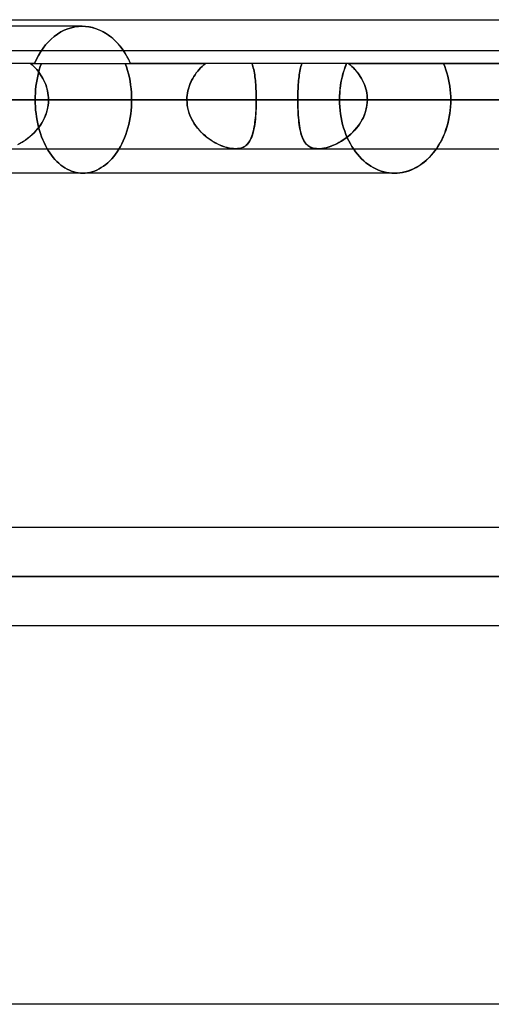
# Model space of a CAD drawing. Header units: millimetres. Extents: x -288 to 288, y -123 to 100.
# Tile 37 of 76: x -55 to -44, y -41 to -18. Entities that reach past the tile are written whole.
import ezdxf

# ---------------------------------------------------------------- set-up
doc = ezdxf.new("R2010")
doc.units = ezdxf.units.MM
doc.layers.add('MAIN-1', color=7, linetype='Continuous')
doc.layers.add('MAIN-2', color=7, linetype='Continuous')

msp = doc.modelspace()

# ---------------------------------------------------------------- linework, layer by layer
at = {"layer": 'MAIN-1'}
for p, q in [((-81.36, -18.457), (81.36, -18.457)), ((-53.822, -18.61), (-57.45, -18.61)), ((-53.742, -18.613), (-53.822, -18.61)), ((-53.661, -18.624), (-53.742, -18.613)), ((-53.579, -18.641), (-53.661, -18.624)), ((-53.497, -18.666), (-53.579, -18.641)), ((-53.417, -18.698), (-53.497, -18.666)), ((-53.337, -18.737), (-53.417, -18.698)), ((-53.26, -18.782), (-53.337, -18.737)), ((-53.185, -18.835), (-53.26, -18.782)), ((-53.114, -18.893), (-53.185, -18.835)), ((-53.045, -18.957), (-53.114, -18.893)), ((-52.981, -19.025), (-53.045, -18.957)), ((-52.922, -19.098), (-52.981, -19.025)), ((170.929, -19.175), (-170.929, -19.175)), ((-52.866, -19.175), (-52.922, -19.098)), ((-171.99, -20.305), (171.99, -20.305)), ((-170.929, -21.435), (170.929, -21.435)), ((-45.785, -21.605), (-45.737, -21.551)), ((-45.737, -21.551), (-45.692, -21.494)), ((-45.692, -21.494), (-45.649, -21.435)), ((-46.057, -21.833), (-45.998, -21.794)), ((-45.998, -21.794), (-45.942, -21.752)), ((-45.942, -21.752), (-45.887, -21.706)), ((-45.887, -21.706), (-45.835, -21.657)), ((-45.835, -21.657), (-45.785, -21.605)), ((-46.615, -22), (-56.587, -22)), ((-46.615, -22), (-46.553, -21.998)), ((-46.553, -21.998), (-46.491, -21.992)), ((-46.491, -21.992), (-46.428, -21.982)), ((-46.428, -21.982), (-46.365, -21.968)), ((-46.365, -21.968), (-46.302, -21.949)), ((-46.302, -21.949), (-46.239, -21.926)), ((-46.239, -21.926), (-46.177, -21.899)), ((-46.177, -21.899), (-46.116, -21.868)), ((-46.116, -21.868), (-46.057, -21.833)), ((170.929, -30.175), (-170.929, -30.175)), ((-171.99, -31.305), (171.99, -31.305)), ((-171.054, -32.435), (171.054, -32.435)), ((163.11, -41.175), (-163.11, -41.175))]:
    msp.add_line(p, q, dxfattribs=at)
at = {"layer": 'MAIN-2'}
for p, q in [((-54.068, -18.642), (-53.986, -18.624)), ((-53.986, -18.624), (-54.068, -18.642)), ((-53.986, -18.624), (-53.903, -18.613)), ((-53.903, -18.613), (-53.986, -18.624)), ((-53.903, -18.613), (-53.822, -18.61)), ((-53.822, -18.61), (-53.903, -18.613)), ((-53.822, -18.61), (-53.745, -18.613)), ((-53.745, -18.613), (-53.668, -18.623)), ((-53.668, -18.623), (-53.589, -18.638)), ((-54.534, -18.903), (-54.463, -18.843)), ((-54.463, -18.843), (-54.534, -18.903)), ((-54.463, -18.843), (-54.389, -18.789)), ((-54.389, -18.789), (-54.463, -18.843)), ((-54.389, -18.789), (-54.311, -18.741)), ((-54.311, -18.741), (-54.389, -18.789)), ((-54.311, -18.741), (-54.232, -18.701)), ((-54.232, -18.701), (-54.311, -18.741)), ((-54.232, -18.701), (-54.151, -18.668)), ((-54.151, -18.668), (-54.232, -18.701)), ((-54.151, -18.668), (-54.068, -18.642)), ((-54.068, -18.642), (-54.151, -18.668)), ((-53.589, -18.638), (-53.511, -18.661)), ((-53.511, -18.661), (-53.434, -18.69)), ((-53.434, -18.69), (-53.357, -18.726)), ((-53.357, -18.726), (-53.283, -18.768)), ((-53.283, -18.768), (-53.21, -18.816)), ((-53.21, -18.816), (-53.14, -18.87)), ((-54.722, -19.114), (-54.664, -19.039)), ((-54.664, -19.039), (-54.722, -19.114)), ((-54.664, -19.039), (-54.601, -18.969)), ((-54.601, -18.969), (-54.664, -19.039)), ((-54.601, -18.969), (-54.534, -18.903)), ((-54.534, -18.903), (-54.601, -18.969)), ((-53.14, -18.87), (-53.074, -18.929)), ((-53.074, -18.929), (-53.01, -18.993)), ((-53.01, -18.993), (-52.951, -19.061)), ((-52.951, -19.061), (-52.896, -19.132)), ((-54.876, -19.371), (-54.828, -19.28)), ((-54.828, -19.28), (-54.876, -19.371)), ((-54.828, -19.28), (-54.777, -19.194)), ((-54.777, -19.194), (-54.828, -19.28)), ((-54.777, -19.194), (-54.722, -19.114)), ((-54.722, -19.114), (-54.777, -19.194)), ((-52.896, -19.132), (-52.844, -19.208)), ((-52.836, -19.22), (-52.866, -19.175)), ((-52.844, -19.208), (-52.794, -19.29)), ((-52.808, -19.266), (-52.836, -19.22)), ((-52.78, -19.314), (-52.808, -19.266)), ((-52.794, -19.29), (-52.748, -19.377)), ((-54.92, -19.468), (-60.027, -19.468)), ((-55.011, -19.468), (-54.974, -19.501)), ((-55.011, -19.468), (-52.705, -19.468)), ((-54.974, -19.5), (-55.011, -19.468)), ((-54.938, -19.535), (-54.974, -19.5)), ((-54.974, -19.501), (-54.938, -19.535)), ((-54.938, -19.535), (-54.903, -19.571)), ((-54.903, -19.571), (-54.938, -19.535)), ((-54.92, -19.468), (-54.876, -19.371)), ((-54.876, -19.371), (-54.92, -19.468)), ((-54.92, -19.468), (-50.978, -19.468)), ((-54.787, -19.538), (-54.762, -19.468)), ((-54.762, -19.468), (-54.787, -19.538)), ((-52.828, -19.468), (-52.8, -19.546)), ((-52.8, -19.546), (-52.828, -19.468)), ((-52.754, -19.364), (-52.78, -19.314)), ((-52.729, -19.415), (-52.754, -19.364)), ((-52.748, -19.377), (-52.705, -19.468)), ((-52.705, -19.468), (-52.729, -19.415)), ((52.705, -19.468), (-52.705, -19.468)), ((-51.088, -19.57), (-51.052, -19.534)), ((-51.052, -19.534), (-51.088, -19.57)), ((-51.052, -19.534), (-51.015, -19.5)), ((-51.015, -19.5), (-51.052, -19.534)), ((-51.015, -19.5), (-50.978, -19.468)), ((-50.978, -19.468), (-51.015, -19.5)), ((-49.892, -19.5), (-49.903, -19.468)), ((-49.903, -19.468), (-49.892, -19.501)), ((-49.882, -19.535), (-49.892, -19.5)), ((-49.892, -19.501), (-49.882, -19.535)), ((-49.872, -19.571), (-49.882, -19.535)), ((-49.882, -19.535), (-49.872, -19.571)), ((-48.783, -19.571), (-48.774, -19.535)), ((-48.774, -19.536), (-48.783, -19.572)), ((-48.774, -19.535), (-48.764, -19.5)), ((-48.764, -19.501), (-48.774, -19.536)), ((-48.753, -19.468), (-48.764, -19.501)), ((-48.764, -19.5), (-48.753, -19.468)), ((-47.751, -19.546), (-47.72, -19.468)), ((-47.721, -19.468), (-47.749, -19.538)), ((-47.638, -19.5), (-47.676, -19.468)), ((-47.676, -19.468), (-47.638, -19.5)), ((-47.676, -19.468), (47.676, -19.468)), ((-47.6, -19.535), (-47.638, -19.5)), ((-47.638, -19.5), (-47.601, -19.534)), ((-47.601, -19.534), (-47.565, -19.57)), ((-47.564, -19.57), (-47.6, -19.535)), ((-45.487, -19.468), (-45.458, -19.538)), ((-45.458, -19.538), (-45.487, -19.468)), ((-54.903, -19.571), (-54.869, -19.609)), ((-54.87, -19.609), (-54.903, -19.571)), ((-54.837, -19.648), (-54.87, -19.609)), ((-54.869, -19.609), (-54.837, -19.648)), ((-54.862, -19.838), (-54.847, -19.762)), ((-54.847, -19.762), (-54.862, -19.838)), ((-54.847, -19.762), (-54.829, -19.686)), ((-54.829, -19.686), (-54.847, -19.762)), ((-54.837, -19.648), (-54.807, -19.688)), ((-54.807, -19.688), (-54.837, -19.648)), ((-54.829, -19.686), (-54.809, -19.611)), ((-54.809, -19.611), (-54.829, -19.686)), ((-54.809, -19.611), (-54.787, -19.538)), ((-54.787, -19.538), (-54.809, -19.611)), ((-54.807, -19.688), (-54.778, -19.73)), ((-54.778, -19.73), (-54.807, -19.688)), ((-54.778, -19.73), (-54.751, -19.773)), ((-54.751, -19.773), (-54.778, -19.73)), ((-52.8, -19.546), (-52.774, -19.626)), ((-52.774, -19.626), (-52.8, -19.546)), ((-52.774, -19.626), (-52.752, -19.708)), ((-52.752, -19.708), (-52.774, -19.626)), ((-52.752, -19.708), (-52.732, -19.792)), ((-52.732, -19.792), (-52.752, -19.708)), ((-51.245, -19.771), (-51.217, -19.728)), ((-51.216, -19.727), (-51.244, -19.769)), ((-51.217, -19.728), (-51.187, -19.686)), ((-51.187, -19.685), (-51.216, -19.727)), ((-51.155, -19.645), (-51.187, -19.685)), ((-51.187, -19.686), (-51.156, -19.646)), ((-51.156, -19.646), (-51.122, -19.607)), ((-51.122, -19.607), (-51.155, -19.645)), ((-51.122, -19.607), (-51.088, -19.57)), ((-51.088, -19.57), (-51.122, -19.607)), ((-49.864, -19.609), (-49.872, -19.571)), ((-49.872, -19.571), (-49.864, -19.609)), ((-49.856, -19.648), (-49.864, -19.609)), ((-49.864, -19.609), (-49.855, -19.648)), ((-49.848, -19.688), (-49.856, -19.648)), ((-49.855, -19.648), (-49.848, -19.688)), ((-49.841, -19.73), (-49.848, -19.688)), ((-49.848, -19.688), (-49.841, -19.73)), ((-49.835, -19.773), (-49.841, -19.73)), ((-49.841, -19.73), (-49.835, -19.773)), ((-48.813, -19.731), (-48.818, -19.773)), ((-48.818, -19.774), (-48.813, -19.731)), ((-48.806, -19.689), (-48.813, -19.731)), ((-48.813, -19.731), (-48.806, -19.689)), ((-48.799, -19.648), (-48.806, -19.689)), ((-48.806, -19.689), (-48.799, -19.648)), ((-48.792, -19.609), (-48.799, -19.648)), ((-48.799, -19.648), (-48.792, -19.609)), ((-48.792, -19.609), (-48.783, -19.571)), ((-48.783, -19.572), (-48.792, -19.609)), ((-47.818, -19.762), (-47.836, -19.839)), ((-47.826, -19.792), (-47.804, -19.708)), ((-47.798, -19.686), (-47.818, -19.762)), ((-47.804, -19.708), (-47.779, -19.626)), ((-47.775, -19.611), (-47.798, -19.686)), ((-47.779, -19.626), (-47.751, -19.546)), ((-47.749, -19.538), (-47.775, -19.611)), ((-47.565, -19.57), (-47.53, -19.607)), ((-47.529, -19.608), (-47.564, -19.57)), ((-47.53, -19.607), (-47.496, -19.645)), ((-47.495, -19.646), (-47.529, -19.608)), ((-47.496, -19.645), (-47.464, -19.685)), ((-47.463, -19.686), (-47.495, -19.646)), ((-47.464, -19.685), (-47.434, -19.726)), ((-47.433, -19.727), (-47.463, -19.686)), ((-47.434, -19.726), (-47.405, -19.769)), ((-47.405, -19.77), (-47.433, -19.727)), ((-45.458, -19.538), (-45.431, -19.611)), ((-45.431, -19.611), (-45.458, -19.538)), ((-45.431, -19.611), (-45.407, -19.686)), ((-45.407, -19.686), (-45.431, -19.611)), ((-45.407, -19.686), (-45.385, -19.762)), ((-45.385, -19.762), (-45.407, -19.686)), ((-45.385, -19.762), (-45.367, -19.838)), ((-45.367, -19.838), (-45.385, -19.762)), ((-54.886, -19.994), (-54.875, -19.916)), ((-54.875, -19.916), (-54.886, -19.994)), ((-54.875, -19.916), (-54.862, -19.838)), ((-54.862, -19.838), (-54.875, -19.916)), ((-54.751, -19.773), (-54.726, -19.817)), ((-54.725, -19.817), (-54.751, -19.773)), ((-54.726, -19.817), (-54.702, -19.862)), ((-54.702, -19.863), (-54.725, -19.817)), ((-54.702, -19.862), (-54.681, -19.909)), ((-54.681, -19.909), (-54.702, -19.863)), ((-54.681, -19.909), (-54.662, -19.956)), ((-54.662, -19.956), (-54.681, -19.909)), ((-54.662, -19.956), (-54.646, -20.004)), ((-54.645, -20.005), (-54.662, -19.956)), ((-52.732, -19.792), (-52.716, -19.877)), ((-52.716, -19.877), (-52.732, -19.792)), ((-52.716, -19.877), (-52.702, -19.963)), ((-52.702, -19.963), (-52.716, -19.877)), ((-52.702, -19.963), (-52.692, -20.049)), ((-52.692, -20.049), (-52.702, -19.963)), ((-51.355, -20.003), (-51.338, -19.954)), ((-51.337, -19.952), (-51.354, -20.001)), ((-51.338, -19.954), (-51.318, -19.907)), ((-51.317, -19.905), (-51.337, -19.952)), ((-51.318, -19.907), (-51.296, -19.86)), ((-51.295, -19.858), (-51.317, -19.905)), ((-51.296, -19.86), (-51.271, -19.815)), ((-51.271, -19.813), (-51.295, -19.858)), ((-51.244, -19.769), (-51.271, -19.813)), ((-51.271, -19.815), (-51.245, -19.771)), ((-49.83, -19.817), (-49.835, -19.773)), ((-49.835, -19.773), (-49.83, -19.817)), ((-49.825, -19.863), (-49.83, -19.817)), ((-49.83, -19.817), (-49.825, -19.862)), ((-49.825, -19.862), (-49.821, -19.909)), ((-49.821, -19.909), (-49.825, -19.863)), ((-49.817, -19.956), (-49.821, -19.909)), ((-49.821, -19.909), (-49.817, -19.956)), ((-49.813, -20.005), (-49.817, -19.956)), ((-49.817, -19.956), (-49.813, -20.004)), ((-48.839, -20.005), (-48.835, -19.957)), ((-48.835, -19.956), (-48.838, -20.005)), ((-48.832, -19.909), (-48.835, -19.956)), ((-48.835, -19.957), (-48.832, -19.91)), ((-48.828, -19.863), (-48.832, -19.909)), ((-48.832, -19.91), (-48.828, -19.863)), ((-48.823, -19.818), (-48.828, -19.863)), ((-48.828, -19.863), (-48.823, -19.818)), ((-48.818, -19.773), (-48.823, -19.818)), ((-48.823, -19.818), (-48.818, -19.774)), ((-47.87, -20.049), (-47.859, -19.963)), ((-47.851, -19.916), (-47.863, -19.994)), ((-47.859, -19.963), (-47.844, -19.877)), ((-47.836, -19.839), (-47.851, -19.916)), ((-47.844, -19.877), (-47.826, -19.792)), ((-47.405, -19.769), (-47.378, -19.813)), ((-47.378, -19.814), (-47.405, -19.77)), ((-47.378, -19.813), (-47.354, -19.858)), ((-47.353, -19.859), (-47.378, -19.814)), ((-47.354, -19.858), (-47.331, -19.905)), ((-47.331, -19.905), (-47.353, -19.859)), ((-47.311, -19.953), (-47.331, -19.905)), ((-47.331, -19.905), (-47.311, -19.952)), ((-47.311, -19.952), (-47.293, -20.001)), ((-47.293, -20.002), (-47.311, -19.953)), ((-45.367, -19.838), (-45.351, -19.916)), ((-45.351, -19.916), (-45.367, -19.838)), ((-45.351, -19.916), (-45.338, -19.994)), ((-45.338, -19.994), (-45.351, -19.916)), ((-54.903, -20.228), (-54.9, -20.151)), ((-54.9, -20.151), (-54.903, -20.228)), ((-54.9, -20.151), (-54.894, -20.073)), ((-54.894, -20.073), (-54.9, -20.151)), ((-54.894, -20.073), (-54.886, -19.994)), ((-54.886, -19.994), (-54.894, -20.073)), ((-54.646, -20.004), (-54.632, -20.053)), ((-54.631, -20.054), (-54.645, -20.005)), ((-54.632, -20.053), (-54.62, -20.102)), ((-54.62, -20.103), (-54.631, -20.054)), ((-54.62, -20.102), (-54.611, -20.152)), ((-54.611, -20.153), (-54.62, -20.103)), ((-54.611, -20.152), (-54.604, -20.203)), ((-54.604, -20.203), (-54.611, -20.153)), ((-54.604, -20.203), (-54.6, -20.254)), ((-54.6, -20.254), (-54.604, -20.203)), ((-52.692, -20.049), (-52.685, -20.135)), ((-52.685, -20.135), (-52.692, -20.049)), ((-52.685, -20.135), (-52.68, -20.221)), ((-52.68, -20.221), (-52.685, -20.135)), ((-51.403, -20.254), (-51.399, -20.202)), ((-51.399, -20.202), (-51.403, -20.253)), ((-51.392, -20.151), (-51.399, -20.202)), ((-51.399, -20.202), (-51.392, -20.152)), ((-51.382, -20.1), (-51.392, -20.151)), ((-51.392, -20.152), (-51.382, -20.101)), ((-51.369, -20.05), (-51.382, -20.1)), ((-51.382, -20.101), (-51.37, -20.052)), ((-51.37, -20.052), (-51.355, -20.003)), ((-51.354, -20.001), (-51.369, -20.05)), ((-49.813, -20.004), (-49.811, -20.053)), ((-49.811, -20.054), (-49.813, -20.005)), ((-49.811, -20.053), (-49.808, -20.102)), ((-49.808, -20.103), (-49.811, -20.054)), ((-49.808, -20.102), (-49.807, -20.152)), ((-49.807, -20.153), (-49.808, -20.103)), ((-49.807, -20.152), (-49.805, -20.203)), ((-49.805, -20.203), (-49.807, -20.153)), ((-49.805, -20.254), (-49.805, -20.203)), ((-49.805, -20.203), (-49.805, -20.254)), ((-48.845, -20.153), (-48.846, -20.203)), ((-48.846, -20.203), (-48.845, -20.153)), ((-48.846, -20.203), (-48.846, -20.254)), ((-48.846, -20.254), (-48.846, -20.203)), ((-48.843, -20.103), (-48.845, -20.153)), ((-48.845, -20.153), (-48.843, -20.103)), ((-48.841, -20.053), (-48.843, -20.103)), ((-48.843, -20.103), (-48.841, -20.054)), ((-48.838, -20.005), (-48.841, -20.053)), ((-48.841, -20.054), (-48.839, -20.005)), ((-47.883, -20.221), (-47.878, -20.135)), ((-47.88, -20.151), (-47.883, -20.228)), ((-47.873, -20.073), (-47.88, -20.151)), ((-47.878, -20.135), (-47.87, -20.049)), ((-47.863, -19.994), (-47.873, -20.073)), ((-47.293, -20.001), (-47.278, -20.05)), ((-47.277, -20.051), (-47.293, -20.002)), ((-47.278, -20.05), (-47.265, -20.1)), ((-47.265, -20.101), (-47.277, -20.051)), ((-47.265, -20.1), (-47.255, -20.151)), ((-47.255, -20.151), (-47.265, -20.101)), ((-47.248, -20.202), (-47.255, -20.151)), ((-47.255, -20.151), (-47.248, -20.202)), ((-47.243, -20.253), (-47.248, -20.202)), ((-47.248, -20.202), (-47.244, -20.253)), ((-45.338, -19.994), (-45.328, -20.073)), ((-45.328, -20.073), (-45.338, -19.994)), ((-45.328, -20.073), (-45.321, -20.151)), ((-45.321, -20.151), (-45.328, -20.073)), ((-45.321, -20.151), (-45.317, -20.228)), ((-45.317, -20.228), (-45.321, -20.151)), ((171.99, -20.305), (-171.99, -20.305)), ((170.496, -20.305), (-170.496, -20.305)), ((-57.802, -20.305), (57.802, -20.305)), ((-51.404, -20.305), (-57.802, -20.305)), ((-57.802, -20.305), (-51.404, -20.305)), ((-56.951, -20.305), (56.951, -20.305)), ((56.951, -20.305), (-56.951, -20.305)), ((-54.904, -20.305), (-56.83, -20.305)), ((-56.83, -20.305), (-54.904, -20.305)), ((-56.198, -20.305), (-51.404, -20.305)), ((-51.404, -20.305), (-56.198, -20.305)), ((55.262, -20.305), (-55.262, -20.305)), ((-55.262, -20.305), (55.262, -20.305)), ((-55.262, -20.305), (-48.847, -20.305)), ((-48.847, -20.305), (-55.262, -20.305)), ((-54.904, -20.305), (-54.903, -20.228)), ((-54.903, -20.228), (-54.904, -20.305)), ((-54.904, -20.305), (-54.903, -20.383)), ((-54.903, -20.383), (-54.904, -20.305)), ((-54.903, -20.383), (-54.9, -20.462)), ((-54.9, -20.462), (-54.903, -20.383)), ((-54.608, -20.437), (-54.619, -20.502)), ((-54.616, -20.487), (-54.606, -20.427)), ((-54.601, -20.371), (-54.608, -20.437)), ((-54.606, -20.427), (-54.601, -20.366)), ((-54.599, -20.305), (-54.601, -20.371)), ((-54.601, -20.366), (-54.599, -20.305)), ((-54.6, -20.254), (-54.599, -20.305)), ((-54.599, -20.305), (-54.6, -20.254)), ((-49.805, -20.305), (-54.599, -20.305)), ((-54.599, -20.305), (-49.805, -20.305)), ((-54.599, -20.305), (-52.679, -20.305)), ((-52.679, -20.305), (-54.599, -20.305)), ((-52.684, -20.467), (-52.68, -20.386)), ((-52.68, -20.386), (-52.684, -20.467)), ((-52.68, -20.221), (-52.679, -20.305)), ((-52.679, -20.305), (-52.68, -20.221)), ((-52.68, -20.386), (-52.679, -20.305)), ((-52.679, -20.305), (-52.68, -20.386)), ((-51.403, -20.253), (-51.404, -20.305)), ((-51.404, -20.305), (-51.403, -20.254)), ((-51.404, -20.305), (-51.402, -20.366)), ((-51.402, -20.37), (-51.404, -20.305)), ((-51.402, -20.366), (-51.396, -20.426)), ((-51.395, -20.435), (-51.402, -20.37)), ((-51.396, -20.426), (-51.387, -20.485)), ((-51.384, -20.499), (-51.395, -20.435)), ((-49.808, -20.487), (-49.806, -20.427)), ((-49.806, -20.437), (-49.808, -20.502)), ((-49.806, -20.427), (-49.805, -20.366)), ((-49.805, -20.371), (-49.806, -20.437)), ((-49.805, -20.305), (-49.805, -20.254)), ((-49.805, -20.254), (-49.805, -20.305)), ((-49.805, -20.366), (-49.805, -20.305)), ((-49.805, -20.305), (-49.805, -20.371)), ((-47.885, -20.305), (-49.805, -20.305)), ((-49.805, -20.305), (-47.885, -20.305)), ((-48.846, -20.254), (-48.847, -20.305)), ((-48.847, -20.305), (-48.846, -20.254)), ((-48.847, -20.305), (-48.846, -20.376)), ((48.847, -20.305), (-48.847, -20.305)), ((-48.847, -20.305), (48.847, -20.305)), ((-48.846, -20.366), (-48.847, -20.305)), ((-48.845, -20.426), (-48.846, -20.366)), ((-48.846, -20.376), (-48.845, -20.447)), ((-48.844, -20.486), (-48.845, -20.426)), ((-47.885, -20.305), (-47.883, -20.221)), ((-47.883, -20.228), (-47.885, -20.305)), ((-47.885, -20.305), (-47.883, -20.386)), ((-47.883, -20.386), (-47.885, -20.305)), ((-47.883, -20.386), (-47.879, -20.467)), ((-47.879, -20.467), (-47.883, -20.386)), ((-47.266, -20.513), (-47.253, -20.445)), ((-47.25, -20.425), (-47.259, -20.484)), ((-47.253, -20.445), (-47.245, -20.375)), ((-47.244, -20.365), (-47.25, -20.425)), ((-47.245, -20.375), (-47.242, -20.305)), ((-47.244, -20.253), (-47.242, -20.305)), ((-47.242, -20.305), (-47.244, -20.365)), ((-47.242, -20.305), (-47.243, -20.253)), ((-47.242, -20.305), (47.242, -20.305)), ((47.242, -20.305), (-47.242, -20.305)), ((-47.242, -20.305), (-45.316, -20.305)), ((-45.316, -20.305), (-47.242, -20.305)), ((-45.323, -20.477), (-45.318, -20.39)), ((-45.317, -20.383), (-45.322, -20.462)), ((-45.318, -20.39), (-45.316, -20.305)), ((-45.317, -20.228), (-45.316, -20.305)), ((-45.316, -20.305), (-45.317, -20.228)), ((-45.316, -20.305), (-45.317, -20.383)), ((-54.9, -20.462), (-54.894, -20.542)), ((-54.894, -20.542), (-54.9, -20.462)), ((-54.894, -20.542), (-54.885, -20.621)), ((-54.885, -20.621), (-54.894, -20.542)), ((-54.885, -20.621), (-54.874, -20.701)), ((-54.874, -20.701), (-54.885, -20.621)), ((-54.689, -20.719), (-54.666, -20.663)), ((-54.654, -20.63), (-54.677, -20.692)), ((-54.666, -20.663), (-54.646, -20.605)), ((-54.634, -20.566), (-54.654, -20.63)), ((-54.646, -20.605), (-54.629, -20.547)), ((-54.619, -20.502), (-54.634, -20.566)), ((-54.629, -20.547), (-54.616, -20.487)), ((-52.713, -20.713), (-52.7, -20.631)), ((-52.7, -20.631), (-52.713, -20.713)), ((-52.7, -20.631), (-52.691, -20.549)), ((-52.691, -20.549), (-52.7, -20.631)), ((-52.691, -20.549), (-52.684, -20.467)), ((-52.684, -20.467), (-52.691, -20.549)), ((-51.387, -20.485), (-51.374, -20.544)), ((-51.369, -20.563), (-51.384, -20.499)), ((-51.374, -20.544), (-51.357, -20.602)), ((-51.349, -20.625), (-51.369, -20.563)), ((-51.357, -20.602), (-51.336, -20.659)), ((-51.326, -20.686), (-51.349, -20.625)), ((-51.336, -20.659), (-51.313, -20.715)), ((-49.822, -20.719), (-49.817, -20.663)), ((-49.815, -20.63), (-49.82, -20.692)), ((-49.817, -20.663), (-49.813, -20.605)), ((-49.811, -20.566), (-49.815, -20.63)), ((-49.813, -20.605), (-49.81, -20.547)), ((-49.808, -20.502), (-49.811, -20.566)), ((-49.81, -20.547), (-49.808, -20.487)), ((-48.845, -20.447), (-48.843, -20.517)), ((-48.841, -20.546), (-48.844, -20.486)), ((-48.843, -20.517), (-48.84, -20.586)), ((-48.839, -20.604), (-48.841, -20.546)), ((-48.84, -20.586), (-48.835, -20.654)), ((-48.835, -20.662), (-48.839, -20.604)), ((-48.835, -20.654), (-48.83, -20.72)), ((-48.831, -20.718), (-48.835, -20.662)), ((-47.879, -20.467), (-47.872, -20.549)), ((-47.872, -20.549), (-47.879, -20.467)), ((-47.872, -20.549), (-47.861, -20.631)), ((-47.861, -20.631), (-47.872, -20.549)), ((-47.861, -20.631), (-47.848, -20.713)), ((-47.848, -20.713), (-47.861, -20.631)), ((-47.334, -20.712), (-47.307, -20.647)), ((-47.31, -20.656), (-47.334, -20.711)), ((-47.29, -20.599), (-47.31, -20.656)), ((-47.307, -20.647), (-47.284, -20.581)), ((-47.273, -20.542), (-47.29, -20.599)), ((-47.284, -20.581), (-47.266, -20.513)), ((-47.259, -20.484), (-47.273, -20.542)), ((-45.359, -20.737), (-45.344, -20.651)), ((-45.339, -20.621), (-45.352, -20.701)), ((-45.344, -20.651), (-45.331, -20.564)), ((-45.329, -20.542), (-45.339, -20.621)), ((-45.331, -20.564), (-45.323, -20.477)), ((-45.322, -20.462), (-45.329, -20.542)), ((-54.874, -20.701), (-54.861, -20.78)), ((-54.861, -20.78), (-54.874, -20.701)), ((-54.861, -20.78), (-54.845, -20.858)), ((-54.845, -20.858), (-54.861, -20.78)), ((-54.845, -20.858), (-54.826, -20.935)), ((-54.826, -20.935), (-54.845, -20.858)), ((-54.812, -20.929), (-54.777, -20.879)), ((-54.77, -20.868), (-54.807, -20.922)), ((-54.777, -20.879), (-54.745, -20.827)), ((-54.735, -20.811), (-54.77, -20.868)), ((-54.745, -20.827), (-54.716, -20.774)), ((-54.705, -20.752), (-54.735, -20.811)), ((-54.716, -20.774), (-54.689, -20.719)), ((-54.677, -20.692), (-54.705, -20.752)), ((-52.766, -20.954), (-52.745, -20.875)), ((-52.745, -20.875), (-52.766, -20.954)), ((-52.745, -20.875), (-52.728, -20.795)), ((-52.728, -20.795), (-52.745, -20.875)), ((-52.728, -20.795), (-52.713, -20.713)), ((-52.713, -20.713), (-52.728, -20.795)), ((-51.298, -20.745), (-51.326, -20.686)), ((-51.313, -20.715), (-51.286, -20.769)), ((-51.268, -20.802), (-51.298, -20.745)), ((-51.286, -20.769), (-51.256, -20.821)), ((-51.234, -20.857), (-51.268, -20.802)), ((-51.256, -20.821), (-51.224, -20.872)), ((-51.198, -20.91), (-51.234, -20.857)), ((-51.224, -20.872), (-51.189, -20.921)), ((-49.849, -20.929), (-49.841, -20.879)), ((-49.84, -20.868), (-49.848, -20.922)), ((-49.841, -20.879), (-49.834, -20.827)), ((-49.832, -20.811), (-49.84, -20.868)), ((-49.834, -20.827), (-49.828, -20.774)), ((-49.825, -20.752), (-49.832, -20.811)), ((-49.828, -20.774), (-49.822, -20.719)), ((-49.82, -20.692), (-49.825, -20.752)), ((-48.825, -20.772), (-48.831, -20.718)), ((-48.83, -20.72), (-48.824, -20.784)), ((-48.82, -20.826), (-48.825, -20.772)), ((-48.824, -20.784), (-48.817, -20.846)), ((-48.813, -20.877), (-48.82, -20.826)), ((-48.817, -20.846), (-48.809, -20.906)), ((-48.805, -20.927), (-48.813, -20.877)), ((-47.848, -20.713), (-47.831, -20.795)), ((-47.831, -20.795), (-47.848, -20.713)), ((-47.831, -20.795), (-47.812, -20.875)), ((-47.812, -20.875), (-47.831, -20.795)), ((-47.812, -20.875), (-47.789, -20.954)), ((-47.789, -20.954), (-47.812, -20.875)), ((-47.482, -20.947), (-47.44, -20.892)), ((-47.422, -20.866), (-47.457, -20.915)), ((-47.44, -20.892), (-47.401, -20.834)), ((-47.39, -20.816), (-47.422, -20.866)), ((-47.401, -20.834), (-47.366, -20.774)), ((-47.36, -20.764), (-47.39, -20.816)), ((-47.366, -20.774), (-47.334, -20.712)), ((-47.334, -20.711), (-47.36, -20.764)), ((-45.388, -20.858), (-45.41, -20.935)), ((-45.402, -20.908), (-45.379, -20.823)), ((-45.369, -20.78), (-45.388, -20.858)), ((-45.379, -20.823), (-45.359, -20.737)), ((-45.352, -20.701), (-45.369, -20.78)), ((-54.982, -21.117), (-55.03, -21.159)), ((-55.017, -21.147), (-54.972, -21.108)), ((-54.935, -21.072), (-54.982, -21.117)), ((-54.972, -21.108), (-54.929, -21.066)), ((-54.89, -21.025), (-54.935, -21.072)), ((-54.929, -21.066), (-54.888, -21.022)), ((-54.847, -20.975), (-54.89, -21.025)), ((-54.888, -21.022), (-54.849, -20.976)), ((-54.849, -20.976), (-54.812, -20.929)), ((-54.807, -20.922), (-54.847, -20.975)), ((-54.826, -20.935), (-54.806, -21.011)), ((-54.806, -21.011), (-54.826, -20.935)), ((-54.806, -21.011), (-54.783, -21.085)), ((-54.783, -21.085), (-54.806, -21.011)), ((-54.783, -21.085), (-54.757, -21.157)), ((-54.757, -21.157), (-54.783, -21.085)), ((-52.843, -21.181), (-52.815, -21.107)), ((-52.815, -21.107), (-52.843, -21.181)), ((-52.815, -21.107), (-52.789, -21.032)), ((-52.789, -21.032), (-52.815, -21.107)), ((-52.789, -21.032), (-52.766, -20.954)), ((-52.766, -20.954), (-52.789, -21.032)), ((-51.158, -20.961), (-51.198, -20.91)), ((-51.189, -20.921), (-51.152, -20.969)), ((-51.117, -21.009), (-51.158, -20.961)), ((-51.152, -20.969), (-51.112, -21.014)), ((-51.073, -21.056), (-51.117, -21.009)), ((-51.112, -21.014), (-51.071, -21.057)), ((-51.027, -21.1), (-51.073, -21.056)), ((-51.071, -21.057), (-51.028, -21.098)), ((-51.028, -21.098), (-50.984, -21.137)), ((-50.979, -21.141), (-51.027, -21.1)), ((-49.895, -21.117), (-49.91, -21.159)), ((-49.905, -21.147), (-49.892, -21.108)), ((-49.881, -21.072), (-49.895, -21.117)), ((-49.892, -21.108), (-49.88, -21.066)), ((-49.869, -21.025), (-49.881, -21.072)), ((-49.88, -21.066), (-49.868, -21.022)), ((-49.858, -20.975), (-49.869, -21.025)), ((-49.868, -21.022), (-49.858, -20.976)), ((-49.848, -20.922), (-49.858, -20.975)), ((-49.858, -20.976), (-49.849, -20.929)), ((-48.809, -20.906), (-48.799, -20.963)), ((-48.797, -20.975), (-48.805, -20.927)), ((-48.799, -20.963), (-48.788, -21.017)), ((-48.787, -21.021), (-48.797, -20.975)), ((-48.788, -21.017), (-48.776, -21.069)), ((-48.777, -21.065), (-48.787, -21.021)), ((-48.765, -21.106), (-48.777, -21.065)), ((-48.776, -21.069), (-48.762, -21.118)), ((-48.752, -21.146), (-48.765, -21.106)), ((-48.762, -21.118), (-48.746, -21.163)), ((-47.789, -20.954), (-47.763, -21.032)), ((-47.763, -21.032), (-47.789, -20.954)), ((-47.763, -21.032), (-47.735, -21.107)), ((-47.735, -21.107), (-47.763, -21.032)), ((-47.735, -21.107), (-47.704, -21.181)), ((-47.704, -21.181), (-47.735, -21.107)), ((-47.676, -21.142), (-47.624, -21.098)), ((-47.616, -21.09), (-47.66, -21.129)), ((-47.624, -21.098), (-47.574, -21.05)), ((-47.573, -21.049), (-47.616, -21.09)), ((-47.574, -21.05), (-47.527, -21)), ((-47.532, -21.006), (-47.573, -21.049)), ((-47.493, -20.962), (-47.532, -21.006)), ((-47.527, -21), (-47.482, -20.947)), ((-47.457, -20.915), (-47.493, -20.962)), ((-45.463, -21.085), (-45.493, -21.157)), ((-45.491, -21.15), (-45.458, -21.072)), ((-45.435, -21.011), (-45.463, -21.085)), ((-45.458, -21.072), (-45.428, -20.991)), ((-45.41, -20.935), (-45.435, -21.011)), ((-45.428, -20.991), (-45.402, -20.908)), ((-55.307, -21.336), (-55.257, -21.311)), ((-55.233, -21.298), (-55.286, -21.326)), ((-55.257, -21.311), (-55.207, -21.283)), ((-55.182, -21.268), (-55.233, -21.298)), ((-55.207, -21.283), (-55.158, -21.253)), ((-55.13, -21.234), (-55.182, -21.268)), ((-55.158, -21.253), (-55.11, -21.22)), ((-55.08, -21.198), (-55.13, -21.234)), ((-55.11, -21.22), (-55.063, -21.185)), ((-55.03, -21.159), (-55.08, -21.198)), ((-55.063, -21.185), (-55.017, -21.147)), ((-54.757, -21.157), (-54.73, -21.226)), ((-54.73, -21.226), (-54.757, -21.157)), ((-54.73, -21.226), (-54.701, -21.293)), ((-54.701, -21.293), (-54.73, -21.226)), ((-54.701, -21.293), (-54.669, -21.357)), ((-54.669, -21.357), (-54.701, -21.293)), ((-52.939, -21.384), (-52.905, -21.319)), ((-52.905, -21.319), (-52.939, -21.384)), ((-52.905, -21.319), (-52.873, -21.251)), ((-52.873, -21.251), (-52.905, -21.319)), ((-52.873, -21.251), (-52.843, -21.181)), ((-52.843, -21.181), (-52.873, -21.251)), ((-50.984, -21.137), (-50.939, -21.174)), ((-50.93, -21.18), (-50.979, -21.141)), ((-50.939, -21.174), (-50.893, -21.208)), ((-50.881, -21.216), (-50.93, -21.18)), ((-50.893, -21.208), (-50.846, -21.24)), ((-50.83, -21.25), (-50.881, -21.216)), ((-50.846, -21.24), (-50.798, -21.269)), ((-50.779, -21.281), (-50.83, -21.25)), ((-50.798, -21.269), (-50.751, -21.297)), ((-50.728, -21.309), (-50.779, -21.281)), ((-50.751, -21.297), (-50.702, -21.322)), ((-50.676, -21.334), (-50.728, -21.309)), ((-50.702, -21.322), (-50.654, -21.345)), ((-50.625, -21.357), (-50.676, -21.334)), ((-50.654, -21.345), (-50.606, -21.365)), ((-50.034, -21.351), (-50.062, -21.372)), ((-50.043, -21.359), (-50.018, -21.336)), ((-50.008, -21.326), (-50.034, -21.351)), ((-50.018, -21.336), (-49.995, -21.311)), ((-49.985, -21.298), (-50.008, -21.326)), ((-49.995, -21.311), (-49.974, -21.283)), ((-49.963, -21.268), (-49.985, -21.298)), ((-49.974, -21.283), (-49.954, -21.253)), ((-49.944, -21.234), (-49.963, -21.268)), ((-49.954, -21.253), (-49.936, -21.22)), ((-49.926, -21.198), (-49.944, -21.234)), ((-49.936, -21.22), (-49.92, -21.185)), ((-49.91, -21.159), (-49.926, -21.198)), ((-49.92, -21.185), (-49.905, -21.147)), ((-48.738, -21.184), (-48.752, -21.146)), ((-48.746, -21.163), (-48.729, -21.205)), ((-48.722, -21.219), (-48.738, -21.184)), ((-48.729, -21.205), (-48.709, -21.243)), ((-48.705, -21.252), (-48.722, -21.219)), ((-48.709, -21.243), (-48.688, -21.279)), ((-48.686, -21.282), (-48.705, -21.252)), ((-48.688, -21.279), (-48.665, -21.31)), ((-48.665, -21.31), (-48.686, -21.282)), ((-48.665, -21.31), (-48.639, -21.339)), ((-48.642, -21.336), (-48.665, -21.31)), ((-48.617, -21.358), (-48.642, -21.336)), ((-48.639, -21.339), (-48.611, -21.364)), ((-48.061, -21.368), (-48.005, -21.345)), ((-47.997, -21.341), (-48.047, -21.363)), ((-48.005, -21.345), (-47.949, -21.319)), ((-47.947, -21.318), (-47.997, -21.341)), ((-47.949, -21.319), (-47.893, -21.29)), ((-47.898, -21.292), (-47.947, -21.318)), ((-47.849, -21.264), (-47.898, -21.292)), ((-47.893, -21.29), (-47.838, -21.257)), ((-47.8, -21.233), (-47.849, -21.264)), ((-47.838, -21.257), (-47.783, -21.222)), ((-47.753, -21.201), (-47.8, -21.233)), ((-47.783, -21.222), (-47.729, -21.183)), ((-47.706, -21.166), (-47.753, -21.201)), ((-47.729, -21.183), (-47.676, -21.142)), ((-47.66, -21.129), (-47.706, -21.166)), ((-47.704, -21.181), (-47.67, -21.251)), ((-47.67, -21.251), (-47.704, -21.181)), ((-47.67, -21.251), (-47.634, -21.319)), ((-47.634, -21.319), (-47.67, -21.251)), ((-47.634, -21.319), (-47.596, -21.384)), ((-47.596, -21.384), (-47.634, -21.319)), ((-45.606, -21.369), (-45.565, -21.299)), ((-45.562, -21.293), (-45.599, -21.357)), ((-45.565, -21.299), (-45.527, -21.226)), ((-45.526, -21.226), (-45.562, -21.293)), ((-45.527, -21.226), (-45.491, -21.15)), ((-45.493, -21.157), (-45.526, -21.226)), ((-54.669, -21.357), (-54.637, -21.419)), ((-54.637, -21.419), (-54.669, -21.357)), ((-54.637, -21.419), (-54.603, -21.477)), ((-54.603, -21.477), (-54.637, -21.419)), ((-54.603, -21.477), (-54.567, -21.531)), ((-54.567, -21.531), (-54.603, -21.477)), ((-54.567, -21.531), (-54.53, -21.584)), ((-54.53, -21.584), (-54.567, -21.531)), ((-53.093, -21.613), (-53.051, -21.56)), ((-53.051, -21.56), (-53.093, -21.613)), ((-53.051, -21.56), (-53.012, -21.504)), ((-53.012, -21.504), (-53.051, -21.56)), ((-53.012, -21.504), (-52.975, -21.446)), ((-52.975, -21.446), (-53.012, -21.504)), ((-52.975, -21.446), (-52.939, -21.384)), ((-52.939, -21.384), (-52.975, -21.446)), ((-50.574, -21.377), (-50.625, -21.357)), ((-50.606, -21.365), (-50.557, -21.383)), ((-50.523, -21.395), (-50.574, -21.377)), ((-50.557, -21.383), (-50.509, -21.399)), ((-50.472, -21.409), (-50.523, -21.395)), ((-50.509, -21.399), (-50.462, -21.412)), ((-50.423, -21.42), (-50.472, -21.409)), ((-50.462, -21.412), (-50.415, -21.422)), ((-50.375, -21.428), (-50.423, -21.42)), ((-50.415, -21.422), (-50.37, -21.429)), ((-50.329, -21.433), (-50.375, -21.428)), ((-50.37, -21.429), (-50.326, -21.434)), ((-50.285, -21.435), (-50.329, -21.433)), ((-50.326, -21.434), (-50.285, -21.435)), ((-50.285, -21.435), (-50.243, -21.433)), ((-50.241, -21.433), (-50.285, -21.435)), ((-50.243, -21.433), (-50.204, -21.429)), ((-50.2, -21.428), (-50.241, -21.433)), ((-50.204, -21.429), (-50.167, -21.421)), ((-50.161, -21.419), (-50.2, -21.428)), ((-50.167, -21.421), (-50.132, -21.41)), ((-50.125, -21.407), (-50.161, -21.419)), ((-50.132, -21.41), (-50.1, -21.396)), ((-50.092, -21.391), (-50.125, -21.407)), ((-50.1, -21.396), (-50.071, -21.379)), ((-50.062, -21.372), (-50.092, -21.391)), ((-50.071, -21.379), (-50.043, -21.359)), ((-48.59, -21.378), (-48.617, -21.358)), ((-48.611, -21.364), (-48.579, -21.385)), ((-48.56, -21.395), (-48.59, -21.378)), ((-48.579, -21.385), (-48.545, -21.403)), ((-48.529, -21.41), (-48.56, -21.395)), ((-48.545, -21.403), (-48.507, -21.417)), ((-48.494, -21.421), (-48.529, -21.41)), ((-48.507, -21.417), (-48.466, -21.427)), ((-48.457, -21.429), (-48.494, -21.421)), ((-48.466, -21.427), (-48.423, -21.433)), ((-48.418, -21.433), (-48.457, -21.429)), ((-48.423, -21.433), (-48.377, -21.435)), ((-48.377, -21.435), (-48.418, -21.433)), ((-48.377, -21.435), (-48.328, -21.433)), ((-48.334, -21.434), (-48.377, -21.435)), ((-48.289, -21.429), (-48.334, -21.434)), ((-48.328, -21.433), (-48.278, -21.427)), ((-48.243, -21.421), (-48.289, -21.429)), ((-48.278, -21.427), (-48.225, -21.418)), ((-48.195, -21.411), (-48.243, -21.421)), ((-48.225, -21.418), (-48.171, -21.405)), ((-48.146, -21.397), (-48.195, -21.411)), ((-48.171, -21.405), (-48.116, -21.388)), ((-48.097, -21.381), (-48.146, -21.397)), ((-48.116, -21.388), (-48.061, -21.368)), ((-48.047, -21.363), (-48.097, -21.381)), ((-47.596, -21.384), (-47.557, -21.446)), ((-47.557, -21.446), (-47.596, -21.384)), ((-47.557, -21.446), (-47.515, -21.504)), ((-47.515, -21.504), (-47.557, -21.446)), ((-47.515, -21.504), (-47.472, -21.56)), ((-47.472, -21.56), (-47.515, -21.504)), ((-47.472, -21.56), (-47.426, -21.613)), ((-47.426, -21.613), (-47.472, -21.56)), ((-45.721, -21.531), (-45.766, -21.584)), ((-45.679, -21.477), (-45.721, -21.531)), ((-45.638, -21.419), (-45.679, -21.477)), ((-45.649, -21.435), (-45.606, -21.369)), ((-45.599, -21.357), (-45.638, -21.419)), ((-54.53, -21.584), (-54.49, -21.635)), ((-54.49, -21.635), (-54.53, -21.584)), ((-54.49, -21.635), (-54.449, -21.683)), ((-54.449, -21.683), (-54.49, -21.635)), ((-54.449, -21.683), (-54.405, -21.729)), ((-54.405, -21.729), (-54.449, -21.683)), ((-54.405, -21.729), (-54.36, -21.771)), ((-54.36, -21.771), (-54.405, -21.729)), ((-54.36, -21.771), (-54.314, -21.811)), ((-54.314, -21.811), (-54.36, -21.771)), ((-53.327, -21.837), (-53.277, -21.799)), ((-53.277, -21.799), (-53.327, -21.837)), ((-53.277, -21.799), (-53.228, -21.757)), ((-53.228, -21.757), (-53.277, -21.799)), ((-53.228, -21.757), (-53.181, -21.712)), ((-53.181, -21.712), (-53.228, -21.757)), ((-53.181, -21.712), (-53.136, -21.664)), ((-53.136, -21.664), (-53.181, -21.712)), ((-53.136, -21.664), (-53.093, -21.613)), ((-53.093, -21.613), (-53.136, -21.664)), ((-47.426, -21.613), (-47.377, -21.664)), ((-47.377, -21.664), (-47.426, -21.613)), ((-47.377, -21.664), (-47.326, -21.712)), ((-47.326, -21.712), (-47.377, -21.664)), ((-47.326, -21.712), (-47.273, -21.757)), ((-47.273, -21.757), (-47.326, -21.712)), ((-47.273, -21.757), (-47.218, -21.799)), ((-47.218, -21.799), (-47.273, -21.757)), ((-47.218, -21.799), (-47.162, -21.837)), ((-47.162, -21.837), (-47.218, -21.799)), ((-45.967, -21.771), (-46.022, -21.811)), ((-45.914, -21.729), (-45.967, -21.771)), ((-45.862, -21.683), (-45.914, -21.729)), ((-45.813, -21.635), (-45.862, -21.683)), ((-45.766, -21.584), (-45.813, -21.635)), ((-54.314, -21.811), (-54.266, -21.847)), ((-54.266, -21.847), (-54.314, -21.811)), ((-54.266, -21.847), (-54.217, -21.879)), ((-54.217, -21.879), (-54.266, -21.847)), ((-54.217, -21.879), (-54.167, -21.908)), ((-54.167, -21.908), (-54.217, -21.879)), ((-54.167, -21.908), (-54.116, -21.932)), ((-54.116, -21.932), (-54.167, -21.908)), ((-54.116, -21.932), (-54.065, -21.953)), ((-54.065, -21.953), (-54.116, -21.932)), ((-54.065, -21.953), (-54.013, -21.97)), ((-54.013, -21.97), (-54.065, -21.953)), ((-54.013, -21.97), (-53.961, -21.983)), ((-53.961, -21.983), (-54.013, -21.97)), ((-53.961, -21.983), (-53.909, -21.993)), ((-53.909, -21.993), (-53.961, -21.983)), ((-53.909, -21.993), (-53.857, -21.998)), ((-53.857, -21.998), (-53.909, -21.993)), ((-53.857, -21.998), (-53.806, -22)), ((-53.806, -22), (-53.857, -21.998)), ((-53.806, -22), (-53.753, -21.998)), ((-53.753, -21.998), (-53.806, -22)), ((-53.753, -21.998), (-53.7, -21.992)), ((-53.7, -21.992), (-53.753, -21.998)), ((-53.7, -21.992), (-53.646, -21.982)), ((-53.646, -21.982), (-53.7, -21.992)), ((-53.646, -21.982), (-53.592, -21.968)), ((-53.592, -21.968), (-53.646, -21.982)), ((-53.592, -21.968), (-53.538, -21.95)), ((-53.538, -21.95), (-53.592, -21.968)), ((-53.538, -21.95), (-53.484, -21.928)), ((-53.484, -21.928), (-53.538, -21.95)), ((-53.484, -21.928), (-53.431, -21.902)), ((-53.431, -21.902), (-53.484, -21.928)), ((-53.431, -21.902), (-53.379, -21.871)), ((-53.379, -21.871), (-53.431, -21.902)), ((-53.379, -21.871), (-53.327, -21.837)), ((-53.327, -21.837), (-53.379, -21.871)), ((-47.162, -21.837), (-47.104, -21.871)), ((-47.104, -21.871), (-47.162, -21.837)), ((-47.104, -21.871), (-47.044, -21.902)), ((-47.044, -21.902), (-47.104, -21.871)), ((-47.044, -21.902), (-46.984, -21.928)), ((-46.984, -21.928), (-47.044, -21.902)), ((-46.984, -21.928), (-46.922, -21.95)), ((-46.922, -21.95), (-46.984, -21.928)), ((-46.922, -21.95), (-46.861, -21.968)), ((-46.861, -21.968), (-46.922, -21.95)), ((-46.861, -21.968), (-46.799, -21.982)), ((-46.799, -21.982), (-46.861, -21.968)), ((-46.799, -21.982), (-46.737, -21.992)), ((-46.737, -21.992), (-46.799, -21.982)), ((-46.737, -21.992), (-46.675, -21.998)), ((-46.675, -21.998), (-46.737, -21.992)), ((-46.675, -21.998), (-46.615, -22)), ((-46.615, -22), (-46.675, -21.998)), ((-46.556, -21.998), (-46.615, -22)), ((-46.496, -21.993), (-46.556, -21.998)), ((-46.436, -21.983), (-46.496, -21.993)), ((-46.375, -21.97), (-46.436, -21.983)), ((-46.315, -21.953), (-46.375, -21.97)), ((-46.254, -21.932), (-46.315, -21.953)), ((-46.195, -21.908), (-46.254, -21.932)), ((-46.136, -21.879), (-46.195, -21.908)), ((-46.078, -21.847), (-46.136, -21.879)), ((-46.022, -21.811), (-46.078, -21.847)), ((64.174, -30.175), (-64.174, -30.175)), ((171.99, -31.305), (-171.99, -31.305)), ((170.293, -31.305), (-170.293, -31.305)), ((-170.293, -31.305), (170.293, -31.305)), ((-64.969, -31.305), (64.969, -31.305)), ((64.969, -31.305), (-64.969, -31.305)), ((63.49, -31.305), (-63.49, -31.305)), ((-63.49, -31.305), (63.49, -31.305)), ((-64.3, -32.435), (64.3, -32.435))]:
    msp.add_line(p, q, dxfattribs=at)

doc.saveas('drawing.dxf')
